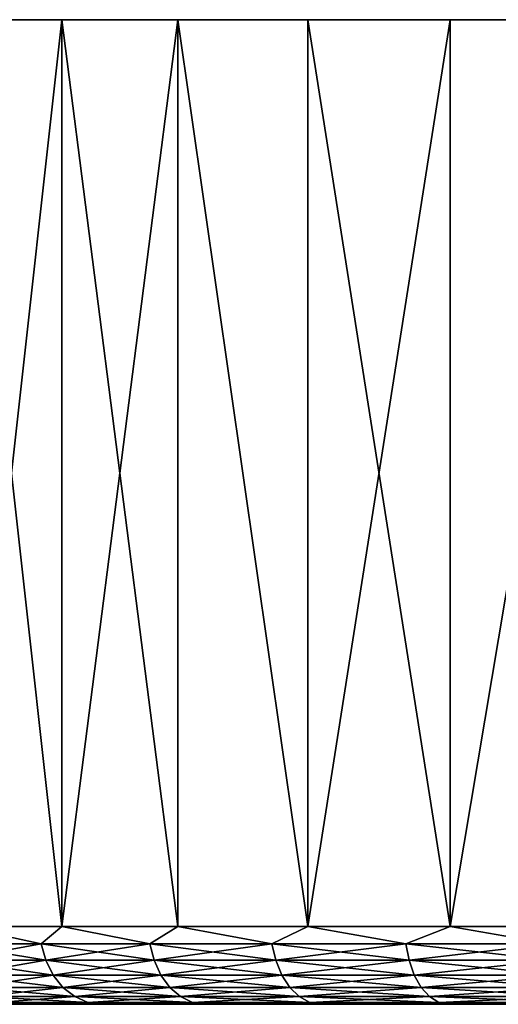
# Model space of a CAD drawing. Header units: metres. Extents: x -105 to 105, y -71 to 59.
# Tile 108 of 117: x 51 to 60, y 40 to 59. Entities that reach past the tile are written whole.
import ezdxf

# ---------------------------------------------------------------- set-up
doc = ezdxf.new("R2010")
doc.units = ezdxf.units.M
doc.layers.add('solid_WAMAS_150_SW0001', color=7, linetype='CONTINUOUS')

msp = doc.modelspace()

# ---------------------------------------------------------------- linework, layer by layer
at = {"layer": 'solid_WAMAS_150_SW0001'}
for points in [[(104.81134, 58.950001, -3.359189), (45.18866, 58.950001, -3.359175), (45, 58.950001)], [(105, 58.950001), (104.81134, 58.950001, -3.359189), (45, 58.950001)], [(45.18866, 58.950001, 3.359189), (105, 58.950001), (45, 58.950001)], [(104.24778, 58.950001, -6.675854), (45.752213, 58.950001, -6.675834), (45.18866, 58.950001, -3.359175)], [(104.81134, 58.950001, -3.359189), (104.24778, 58.950001, -6.675854), (45.18866, 58.950001, -3.359175)], [(45.18866, 58.950001, 3.359189), (104.81134, 58.950001, 3.359175), (105, 58.950001)], [(45.18866, 58.950001, 3.359189), (45.752216, 58.950001, 6.675854), (104.81134, 58.950001, 3.359175)], [(103.316498, 58.950001, -9.908372), (46.683495, 58.950001, -9.908349), (45.752213, 58.950001, -6.675834)], [(104.24778, 58.950001, -6.675854), (103.316498, 58.950001, -9.908372), (45.752213, 58.950001, -6.675834)], [(45.752216, 58.950001, 6.675854), (104.247787, 58.950001, 6.675834), (104.81134, 58.950001, 3.359175)], [(45.752216, 58.950001, 6.675854), (46.683502, 58.950001, 9.908372), (104.247787, 58.950001, 6.675834)], [(102.029167, 58.950001, -13.016296), (47.970814, 58.950001, -13.016264), (46.683495, 58.950001, -9.908349)], [(103.316498, 58.950001, -9.908372), (102.029167, 58.950001, -13.016296), (46.683495, 58.950001, -9.908349)], [(46.683502, 58.950001, 9.908372), (103.316505, 58.950001, 9.908349), (104.247787, 58.950001, 6.675834)], [(46.683502, 58.950001, 9.908372), (47.970829, 58.950001, 13.016296), (103.316505, 58.950001, 9.908349)], [(100.40181, 58.950001, -15.960825), (49.598156, 58.950001, -15.960774), (47.970814, 58.950001, -13.016264)], [(102.029167, 58.950001, -13.016296), (100.40181, 58.950001, -15.960825), (47.970814, 58.950001, -13.016264)], [(47.970829, 58.950001, 13.016296), (102.029182, 58.950001, 13.016264), (103.316505, 58.950001, 9.908349)], [(47.970829, 58.950001, 13.016296), (49.59819, 58.950001, 15.960825), (102.029182, 58.950001, 13.016264)], [(98.454857, 58.950001, -18.704807), (51.545109, 58.950001, -18.704767), (49.598156, 58.950001, -15.960774)], [(49.598282, 41.450001, -15.960972), (49.598156, 58.950001, -15.960774), (51.545109, 58.950001, -18.704767)], [(100.40181, 58.950001, -15.960825), (98.454857, 58.950001, -18.704807), (49.598156, 58.950001, -15.960774)], [(49.59819, 58.950001, 15.960825), (100.40184, 58.950001, 15.960774), (102.029182, 58.950001, 13.016264)], [(49.59819, 58.950001, 15.960825), (51.545143, 58.950001, 18.704807), (100.40184, 58.950001, 15.960774)], [(51.545055, 41.450001, 18.704691), (51.545143, 58.950001, 18.704807), (49.59819, 58.950001, 15.960825)], [(49.598274, 41.450001, 15.96096), (51.545055, 41.450001, 18.704691), (49.59819, 58.950001, 15.960825)], [(49.598282, 41.450001, -15.960972), (51.545109, 58.950001, -18.704767), (51.545063, 41.450001, -18.704702)], [(51.545055, 41.450001, 18.704691), (53.786793, 41.450001, 21.213202), (51.545143, 58.950001, 18.704807)], [(51.545063, 41.450001, -18.704702), (51.545109, 58.950001, -18.704767), (53.787022, 58.950001, -21.213425)], [(51.545063, 41.450001, -18.704702), (53.787022, 58.950001, -21.213425), (53.786804, 41.450001, -21.213211)], [(96.212959, 58.950001, -21.213448), (53.787022, 58.950001, -21.213425), (51.545109, 58.950001, -18.704767)], [(98.454857, 58.950001, -18.704807), (96.212959, 58.950001, -21.213448), (51.545109, 58.950001, -18.704767)], [(51.545143, 58.950001, 18.704807), (98.454887, 58.950001, 18.704767), (100.40184, 58.950001, 15.960774)], [(51.545143, 58.950001, 18.704807), (53.787045, 58.950001, 21.213448), (98.454887, 58.950001, 18.704767)], [(53.786793, 41.450001, 21.213202), (53.787045, 58.950001, 21.213448), (51.545143, 58.950001, 18.704807)], [(53.786793, 41.450001, 21.213202), (56.295303, 41.450001, 23.454943), (53.787045, 58.950001, 21.213448)], [(53.786804, 41.450001, -21.213211), (53.787022, 58.950001, -21.213425), (56.295315, 41.450001, -23.45495)], [(93.704597, 58.950001, -23.455023), (56.295387, 58.950001, -23.455009), (53.787022, 58.950001, -21.213425)], [(56.295315, 41.450001, -23.45495), (53.787022, 58.950001, -21.213425), (56.295387, 58.950001, -23.455009)], [(96.212959, 58.950001, -21.213448), (93.704597, 58.950001, -23.455023), (53.787022, 58.950001, -21.213425)], [(53.787045, 58.950001, 21.213448), (96.212982, 58.950001, 21.213425), (98.454887, 58.950001, 18.704767)], [(53.787045, 58.950001, 21.213448), (56.295403, 58.950001, 23.455023), (96.212982, 58.950001, 21.213425)], [(56.295303, 41.450001, 23.454943), (56.295403, 58.950001, 23.455023), (53.787045, 58.950001, 21.213448)], [(56.295303, 41.450001, 23.454943), (59.039032, 41.450001, 25.401724), (56.295403, 58.950001, 23.455023)], [(56.295315, 41.450001, -23.45495), (56.295387, 58.950001, -23.455009), (59.038868, 58.950001, -25.401617)], [(56.295315, 41.450001, -23.45495), (59.038868, 58.950001, -25.401617), (59.039047, 41.450001, -25.401731)], [(90.961121, 58.950001, -25.401627), (59.038868, 58.950001, -25.401617), (56.295387, 58.950001, -23.455009)], [(93.704597, 58.950001, -23.455023), (90.961121, 58.950001, -25.401627), (56.295387, 58.950001, -23.455009)], [(56.295403, 58.950001, 23.455023), (93.704613, 58.950001, 23.455009), (96.212982, 58.950001, 21.213425)], [(56.295403, 58.950001, 23.455023), (59.038883, 58.950001, 25.401627), (93.704613, 58.950001, 23.455009)], [(59.039032, 41.450001, 25.401724), (59.038883, 58.950001, 25.401627), (56.295403, 58.950001, 23.455023)], [(88.016762, 58.950001, -27.028944), (61.983227, 58.950001, -27.02894), (59.038868, 58.950001, -25.401617)], [(59.039047, 41.450001, -25.401731), (59.038868, 58.950001, -25.401617), (61.983227, 58.950001, -27.02894)], [(90.961121, 58.950001, -25.401627), (88.016762, 58.950001, -27.028944), (59.038868, 58.950001, -25.401617)], [(59.038883, 58.950001, 25.401627), (90.961128, 58.950001, 25.401617), (93.704613, 58.950001, 23.455009)], [(59.038883, 58.950001, 25.401627), (61.983238, 58.950001, 27.028944), (90.961128, 58.950001, 25.401617)], [(59.039032, 41.450001, 25.401724), (61.983238, 58.950001, 27.028944), (59.038883, 58.950001, 25.401627)], [(59.039032, 41.450001, 25.401724), (61.983482, 41.450001, 27.029064), (61.983238, 58.950001, 27.028944)], [(59.039047, 41.450001, -25.401731), (61.983227, 58.950001, -27.02894), (61.983498, 41.450001, -27.02907)], [(51.147148, 41.116219, -18.132467), (49.326511, 41.116219, -15.447227), (49.598282, 41.450001, -15.960972)], [(49.326511, 41.116219, 15.447227), (51.147148, 41.116219, 18.132467), (49.598274, 41.450001, 15.96096)], [(51.147148, 41.116219, 18.132467), (51.545055, 41.450001, 18.704691), (49.598274, 41.450001, 15.96096)], [(51.147148, 41.116219, -18.132467), (49.598282, 41.450001, -15.960972), (51.545063, 41.450001, -18.704702)], [(53.24744, 41.116219, -20.605122), (51.147148, 41.116219, -18.132467), (51.545063, 41.450001, -18.704702)], [(51.147148, 41.116219, 18.132467), (53.24744, 41.116219, 20.605122), (51.545055, 41.450001, 18.704691)], [(53.24744, 41.116219, 20.605122), (53.786793, 41.450001, 21.213202), (51.545055, 41.450001, 18.704691)], [(53.24744, 41.116219, -20.605122), (51.545063, 41.450001, -18.704702), (53.786804, 41.450001, -21.213211)], [(55.60276, 41.116219, -22.836199), (53.24744, 41.116219, -20.605122), (53.786804, 41.450001, -21.213211)], [(53.24744, 41.116219, 20.605122), (55.60276, 41.116219, 22.836199), (53.786793, 41.450001, 21.213202)], [(55.60276, 41.116219, 22.836199), (56.295303, 41.450001, 23.454943), (53.786793, 41.450001, 21.213202)], [(55.60276, 41.116219, -22.836199), (53.786804, 41.450001, -21.213211), (56.295315, 41.450001, -23.45495)], [(58.185493, 41.116219, -24.799541), (55.60276, 41.116219, -22.836199), (56.295315, 41.450001, -23.45495)], [(55.60276, 41.116219, 22.836199), (58.185493, 41.116219, 24.799541), (56.295303, 41.450001, 23.454943)], [(58.185493, 41.116219, 24.799541), (59.039032, 41.450001, 25.401724), (56.295303, 41.450001, 23.454943)], [(58.185493, 41.116219, -24.799541), (56.295315, 41.450001, -23.45495), (59.039047, 41.450001, -25.401731)], [(60.965363, 41.116219, -26.472134), (58.185493, 41.116219, -24.799541), (59.039047, 41.450001, -25.401731)], [(58.185493, 41.116219, 24.799541), (60.965363, 41.116219, 26.472134), (59.039032, 41.450001, 25.401724)], [(60.965363, 41.116219, 26.472134), (61.983482, 41.450001, 27.029064), (59.039032, 41.450001, 25.401724)], [(60.965363, 41.116219, -26.472134), (59.039047, 41.450001, -25.401731), (61.983498, 41.450001, -27.02907)], [(49.421692, 40.79887, -15.389956), (49.326511, 41.116219, -15.447227), (51.147148, 41.116219, -18.132467)], [(51.23558, 40.79887, 18.065241), (51.147148, 41.116219, 18.132467), (49.326511, 41.116219, 15.447227)], [(51.23558, 40.79887, 18.065241), (49.326511, 41.116219, 15.447227), (49.421692, 40.79887, 15.389956)], [(49.421692, 40.79887, -15.389956), (51.147148, 41.116219, -18.132467), (51.23558, 40.79887, -18.065241)], [(51.23558, 40.79887, -18.065241), (51.147148, 41.116219, -18.132467), (53.24744, 41.116219, -20.605122)], [(53.328087, 40.79887, 20.528728), (53.24744, 41.116219, 20.605122), (51.147148, 41.116219, 18.132467)], [(53.328087, 40.79887, 20.528728), (51.147148, 41.116219, 18.132467), (51.23558, 40.79887, 18.065241)], [(51.23558, 40.79887, -18.065241), (53.24744, 41.116219, -20.605122), (53.328087, 40.79887, -20.528728)], [(53.328087, 40.79887, -20.528728), (53.24744, 41.116219, -20.605122), (55.60276, 41.116219, -22.836199)], [(55.674675, 40.79887, 22.751534), (55.60276, 41.116219, 22.836199), (53.24744, 41.116219, 20.605122)], [(55.674675, 40.79887, 22.751534), (53.24744, 41.116219, 20.605122), (53.328087, 40.79887, 20.528728)], [(53.328087, 40.79887, -20.528728), (55.60276, 41.116219, -22.836199), (55.674675, 40.79887, -22.751534)], [(55.674675, 40.79887, -22.751534), (55.60276, 41.116219, -22.836199), (58.185493, 41.116219, -24.799541)], [(58.247833, 40.79887, 24.707598), (58.185493, 41.116219, 24.799541), (55.60276, 41.116219, 22.836199)], [(58.247833, 40.79887, 24.707598), (55.60276, 41.116219, 22.836199), (55.674675, 40.79887, 22.751534)], [(55.674675, 40.79887, -22.751534), (58.185493, 41.116219, -24.799541), (58.247833, 40.79887, -24.707598)], [(58.247833, 40.79887, -24.707598), (58.185493, 41.116219, -24.799541), (60.965363, 41.116219, -26.472134)], [(61.017395, 40.79887, 26.373989), (60.965363, 41.116219, 26.472134), (58.185493, 41.116219, 24.799541)], [(61.017395, 40.79887, 26.373989), (58.185493, 41.116219, 24.799541), (58.247833, 40.79887, 24.707598)], [(58.247833, 40.79887, -24.707598), (60.965363, 41.116219, -26.472134), (61.017395, 40.79887, -26.373989)], [(49.421692, 40.79887, -15.389956), (51.23558, 40.79887, -18.065241), (49.575054, 40.51424, -15.297683)], [(49.421692, 40.79887, 15.389956), (49.575054, 40.51424, 15.297683), (51.378067, 40.51424, 17.956928)], [(51.23558, 40.79887, 18.065241), (49.421692, 40.79887, 15.389956), (51.378067, 40.51424, 17.956928)], [(51.23558, 40.79887, -18.065241), (51.378067, 40.51424, -17.956928), (49.575054, 40.51424, -15.297683)], [(51.23558, 40.79887, -18.065241), (53.328087, 40.79887, -20.528728), (51.378067, 40.51424, -17.956928)], [(51.23558, 40.79887, 18.065241), (51.378067, 40.51424, 17.956928), (53.458023, 40.51424, 20.405643)], [(53.328087, 40.79887, 20.528728), (51.23558, 40.79887, 18.065241), (53.458023, 40.51424, 20.405643)], [(53.328087, 40.79887, -20.528728), (53.458023, 40.51424, -20.405643), (51.378067, 40.51424, -17.956928)], [(53.328087, 40.79887, -20.528728), (55.674675, 40.79887, -22.751534), (53.458023, 40.51424, -20.405643)], [(53.328087, 40.79887, 20.528728), (53.458023, 40.51424, 20.405643), (55.790543, 40.51424, 22.615122)], [(55.674675, 40.79887, 22.751534), (53.328087, 40.79887, 20.528728), (55.790543, 40.51424, 22.615122)], [(55.674675, 40.79887, -22.751534), (55.790543, 40.51424, -22.615122), (53.458023, 40.51424, -20.405643)], [(55.674675, 40.79887, -22.751534), (58.247833, 40.79887, -24.707598), (55.790543, 40.51424, -22.615122)], [(55.674675, 40.79887, 22.751534), (55.790543, 40.51424, 22.615122), (58.348274, 40.51424, 24.55946)], [(58.247833, 40.79887, 24.707598), (55.674675, 40.79887, 22.751534), (58.348274, 40.51424, 24.55946)], [(58.247833, 40.79887, -24.707598), (58.348274, 40.51424, -24.55946), (55.790543, 40.51424, -22.615122)], [(58.247833, 40.79887, -24.707598), (61.017395, 40.79887, -26.373989), (58.348274, 40.51424, -24.55946)], [(58.247833, 40.79887, 24.707598), (58.348274, 40.51424, 24.55946), (61.101231, 40.51424, 26.215858)], [(61.017395, 40.79887, 26.373989), (58.247833, 40.79887, 24.707598), (61.101231, 40.51424, 26.215858)], [(61.017395, 40.79887, -26.373989), (61.101231, 40.51424, -26.215858), (58.348274, 40.51424, -24.55946)], [(49.575054, 40.51424, -15.297683), (51.378067, 40.51424, -17.956928), (49.778885, 40.276623, -15.175041)], [(49.575054, 40.51424, 15.297683), (49.778885, 40.276623, 15.175041), (51.567444, 40.276623, 17.812967)], [(51.378067, 40.51424, 17.956928), (49.575054, 40.51424, 15.297683), (51.567444, 40.276623, 17.812967)], [(51.378067, 40.51424, -17.956928), (51.567444, 40.276623, -17.812967), (49.778885, 40.276623, -15.175041)], [(51.378067, 40.51424, -17.956928), (53.458023, 40.51424, -20.405643), (51.567444, 40.276623, -17.812967)], [(51.378067, 40.51424, 17.956928), (51.567444, 40.276623, 17.812967), (53.630726, 40.276623, 20.242052)], [(53.458023, 40.51424, 20.405643), (51.378067, 40.51424, 17.956928), (53.630726, 40.276623, 20.242052)], [(53.458023, 40.51424, -20.405643), (53.630726, 40.276623, -20.242052), (51.567444, 40.276623, -17.812967)], [(53.458023, 40.51424, -20.405643), (55.790543, 40.51424, -22.615122), (53.630726, 40.276623, -20.242052)], [(53.458023, 40.51424, 20.405643), (53.630726, 40.276623, 20.242052), (55.944546, 40.276623, 22.433817)], [(55.790543, 40.51424, 22.615122), (53.458023, 40.51424, 20.405643), (55.944546, 40.276623, 22.433817)], [(55.790543, 40.51424, -22.615122), (55.944546, 40.276623, -22.433817), (53.630726, 40.276623, -20.242052)], [(55.790543, 40.51424, -22.615122), (58.348274, 40.51424, -24.55946), (55.944546, 40.276623, -22.433817)], [(55.790543, 40.51424, 22.615122), (55.944546, 40.276623, 22.433817), (58.48177, 40.276623, 24.362566)], [(58.348274, 40.51424, 24.55946), (55.790543, 40.51424, 22.615122), (58.48177, 40.276623, 24.362566)], [(58.348274, 40.51424, -24.55946), (58.48177, 40.276623, -24.362566), (55.944546, 40.276623, -22.433817)], [(58.348274, 40.51424, -24.55946), (61.101231, 40.51424, -26.215858), (58.48177, 40.276623, -24.362566)], [(58.348274, 40.51424, 24.55946), (58.48177, 40.276623, 24.362566), (61.212658, 40.276623, 26.005686)], [(61.101231, 40.51424, 26.215858), (58.348274, 40.51424, 24.55946), (61.212658, 40.276623, 26.005686)], [(61.101231, 40.51424, -26.215858), (61.212658, 40.276623, -26.005686), (58.48177, 40.276623, -24.362566)], [(49.778885, 40.276623, -15.175041), (51.567444, 40.276623, -17.812967), (50.022945, 40.097961, -15.028195)], [(49.778885, 40.276623, 15.175041), (50.022945, 40.097961, 15.028195), (51.794197, 40.097961, 17.640594)], [(51.567444, 40.276623, 17.812967), (49.778885, 40.276623, 15.175041), (51.794197, 40.097961, 17.640594)], [(51.567444, 40.276623, -17.812967), (51.794197, 40.097961, -17.640594), (50.022945, 40.097961, -15.028195)], [(50.022945, 40.097961, -15.028195), (51.794197, 40.097961, -17.640594), (50.294975, 39.987236, -14.864521)], [(50.022945, 40.097961, 15.028195), (50.294975, 39.987236, 14.864521), (52.046932, 39.987236, 17.448467)], [(51.794197, 40.097961, 17.640594), (50.022945, 40.097961, 15.028195), (52.046932, 39.987236, 17.448467)], [(51.794197, 40.097961, -17.640594), (52.046932, 39.987236, -17.448467), (50.294975, 39.987236, -14.864521)], [(51.567444, 40.276623, -17.812967), (53.630726, 40.276623, -20.242052), (51.794197, 40.097961, -17.640594)], [(51.567444, 40.276623, 17.812967), (51.794197, 40.097961, 17.640594), (53.837513, 40.097961, 20.046173)], [(53.630726, 40.276623, 20.242052), (51.567444, 40.276623, 17.812967), (53.837513, 40.097961, 20.046173)], [(53.630726, 40.276623, -20.242052), (53.837513, 40.097961, -20.046173), (51.794197, 40.097961, -17.640594)], [(51.794197, 40.097961, -17.640594), (53.837513, 40.097961, -20.046173), (52.046932, 39.987236, -17.448467)], [(51.794197, 40.097961, 17.640594), (52.046932, 39.987236, 17.448467), (54.067997, 39.987236, 19.827847)], [(53.837513, 40.097961, 20.046173), (51.794197, 40.097961, 17.640594), (54.067997, 39.987236, 19.827847)], [(53.837513, 40.097961, -20.046173), (54.067997, 39.987236, -19.827847), (52.046932, 39.987236, -17.448467)], [(53.630726, 40.276623, -20.242052), (55.944546, 40.276623, -22.433817), (53.837513, 40.097961, -20.046173)], [(53.630726, 40.276623, 20.242052), (53.837513, 40.097961, 20.046173), (56.128941, 40.097961, 22.216728)], [(55.944546, 40.276623, 22.433817), (53.630726, 40.276623, 20.242052), (56.128941, 40.097961, 22.216728)], [(55.944546, 40.276623, -22.433817), (56.128941, 40.097961, -22.216728), (53.837513, 40.097961, -20.046173)], [(53.837513, 40.097961, -20.046173), (56.128941, 40.097961, -22.216728), (54.067997, 39.987236, -19.827847)], [(53.837513, 40.097961, 20.046173), (54.067997, 39.987236, 19.827847), (56.334469, 39.987236, 21.974764)], [(56.128941, 40.097961, 22.216728), (53.837513, 40.097961, 20.046173), (56.334469, 39.987236, 21.974764)], [(56.128941, 40.097961, -22.216728), (56.334469, 39.987236, -21.974764), (54.067997, 39.987236, -19.827847)], [(55.944546, 40.276623, -22.433817), (58.48177, 40.276623, -24.362566), (56.128941, 40.097961, -22.216728)], [(55.944546, 40.276623, 22.433817), (56.128941, 40.097961, 22.216728), (58.641613, 40.097961, 24.126814)], [(58.48177, 40.276623, 24.362566), (55.944546, 40.276623, 22.433817), (58.641613, 40.097961, 24.126814)], [(58.48177, 40.276623, -24.362566), (58.641613, 40.097961, -24.126814), (56.128941, 40.097961, -22.216728)], [(56.128941, 40.097961, -22.216728), (58.641613, 40.097961, -24.126814), (56.334469, 39.987236, -21.974764)], [(56.128941, 40.097961, 22.216728), (56.334469, 39.987236, 21.974764), (58.819775, 39.987236, 23.864046)], [(58.641613, 40.097961, 24.126814), (56.128941, 40.097961, 22.216728), (58.819775, 39.987236, 23.864046)], [(58.641613, 40.097961, -24.126814), (58.819775, 39.987236, -23.864046), (56.334469, 39.987236, -21.974764)], [(58.48177, 40.276623, -24.362566), (61.212658, 40.276623, -26.005686), (58.641613, 40.097961, -24.126814)], [(58.48177, 40.276623, 24.362566), (58.641613, 40.097961, 24.126814), (61.346077, 40.097961, 25.754034)], [(61.212658, 40.276623, 26.005686), (58.48177, 40.276623, 24.362566), (61.346077, 40.097961, 25.754034)], [(61.212658, 40.276623, -26.005686), (61.346077, 40.097961, -25.754034), (58.641613, 40.097961, -24.126814)], [(58.641613, 40.097961, -24.126814), (61.346077, 40.097961, -25.754034), (58.819775, 39.987236, -23.864046)], [(58.641613, 40.097961, 24.126814), (58.819775, 39.987236, 23.864046), (61.494781, 39.987236, 25.473543)], [(61.346077, 40.097961, 25.754034), (58.641613, 40.097961, 24.126814), (61.494781, 39.987236, 25.473543)], [(61.346077, 40.097961, -25.754034), (61.494781, 39.987236, -25.473543), (58.819775, 39.987236, -23.864046)], [(62.132324, 39.950001, 1.850103), (46.546261, 39.950001, 1.623175), (46.500053, 39.950001)], [(62, 39.950001), (46.500053, 39.950001), (46.522594, 39.950001, -1.134178)], [(62, 39.950001), (62.132324, 39.950001, 1.850103), (46.500053, 39.950001)], [(62.132324, 39.950001, -1.850103), (46.522594, 39.950001, -1.134178), (46.629681, 39.950001, -2.716182)], [(62.132324, 39.950001, -1.850103), (62, 39.950001), (46.522594, 39.950001, -1.134178)], [(62.132324, 39.950001, 1.850103), (46.685162, 39.950001, 3.243448), (46.546261, 39.950001, 1.623175)], [(62.526588, 39.950001, -3.662511), (46.629681, 39.950001, -2.716182), (46.943424, 39.950001, -5.008792)], [(62.526588, 39.950001, -3.662511), (62.132324, 39.950001, -1.850103), (46.629681, 39.950001, -2.716182)], [(62.526588, 39.950001, 3.662511), (46.916275, 39.950001, 4.853278), (46.685162, 39.950001, 3.243448)], [(62.132324, 39.950001, 1.850103), (62.526588, 39.950001, 3.662511), (46.685162, 39.950001, 3.243448)], [(63.174789, 39.950001, 5.400408), (47.238831, 39.950001, 6.447277), (46.916275, 39.950001, 4.853278)], [(62.526588, 39.950001, 3.662511), (63.174789, 39.950001, 5.400408), (46.916275, 39.950001, 4.853278)], [(63.174789, 39.950001, -5.400408), (46.943424, 39.950001, -5.008792), (47.674671, 39.950001, -8.097919)], [(63.174789, 39.950001, -5.400408), (62.526588, 39.950001, -3.662511), (46.943424, 39.950001, -5.008792)], [(64.063698, 39.950001, 7.028319), (47.651779, 39.950001, 8.020268), (47.238831, 39.950001, 6.447277)], [(63.174789, 39.950001, 5.400408), (64.063698, 39.950001, 7.028319), (47.238831, 39.950001, 6.447277)], [(65.175255, 39.950001, 8.513191), (48.153797, 39.950001, 9.567203), (47.651779, 39.950001, 8.020268)], [(64.063698, 39.950001, 7.028319), (65.175255, 39.950001, 8.513191), (47.651779, 39.950001, 8.020268)], [(65.175255, 39.950001, -8.513191), (47.674671, 39.950001, -8.097919), (48.181095, 39.950001, -9.643456)], [(64.063698, 39.950001, -7.028319), (63.174789, 39.950001, -5.400408), (47.674671, 39.950001, -8.097919)], [(65.175255, 39.950001, -8.513191), (64.063698, 39.950001, -7.028319), (47.674671, 39.950001, -8.097919)], [(67.971664, 39.950001, 10.93629), (48.743217, 39.950001, 11.082927), (48.153797, 39.950001, 9.567203)], [(66.486816, 39.950001, 9.824749), (67.971664, 39.950001, 10.93629), (48.153797, 39.950001, 9.567203)], [(65.175255, 39.950001, 8.513191), (66.486816, 39.950001, 9.824749), (48.153797, 39.950001, 9.567203)], [(66.486816, 39.950001, -9.824749), (48.181095, 39.950001, -9.643456), (48.774815, 39.950001, -11.157493)], [(66.486816, 39.950001, -9.824749), (65.175255, 39.950001, -8.513191), (48.181095, 39.950001, -9.643456)], [(71.337463, 39.950001, 12.473404), (49.418137, 39.950001, 12.562572), (48.743217, 39.950001, 11.082927)], [(69.599617, 39.950001, 11.825222), (71.337463, 39.950001, 12.473404), (48.743217, 39.950001, 11.082927)], [(67.971664, 39.950001, 10.93629), (69.599617, 39.950001, 11.825222), (48.743217, 39.950001, 11.082927)], [(69.599617, 39.950001, -11.825222), (48.774815, 39.950001, -11.157493), (49.453945, 39.950001, -12.635231)], [(67.971664, 39.950001, -10.93629), (66.486816, 39.950001, -9.824749), (48.774815, 39.950001, -11.157493)], [(69.599617, 39.950001, -11.825222), (67.971664, 39.950001, -10.93629), (48.774815, 39.950001, -11.157493)], [(75, 39.950001, 13), (50.17638, 39.950001, 14.00135), (49.418137, 39.950001, 12.562572)], [(73.149918, 39.950001, 12.867679), (75, 39.950001, 13), (49.418137, 39.950001, 12.562572)], [(71.337463, 39.950001, 12.473404), (73.149918, 39.950001, 12.867679), (49.418137, 39.950001, 12.562572)], [(73.149918, 39.950001, -12.867679), (49.453945, 39.950001, -12.635231), (50.216267, 39.950001, -14.071835)], [(71.337463, 39.950001, -12.473404), (69.599617, 39.950001, -11.825222), (49.453945, 39.950001, -12.635231)], [(73.149918, 39.950001, -12.867679), (71.337463, 39.950001, -12.473404), (49.453945, 39.950001, -12.635231)], [(50.294975, 39.987236, 14.864521), (50.17638, 39.950001, 14.00135), (51.015423, 39.950001, 15.394481)], [(99.78373, 39.950001, 14.071835), (51.015423, 39.950001, 15.394481), (50.17638, 39.950001, 14.00135)], [(75, 39.950001, 13), (99.78373, 39.950001, 14.071835), (50.17638, 39.950001, 14.00135)], [(50.294975, 39.987236, -14.864521), (51.059265, 39.950001, -15.462574), (50.216267, 39.950001, -14.071835)], [(50.216267, 39.950001, -14.071835), (98.984573, 39.950001, -15.394481), (99.823624, 39.950001, -14.00135)], [(75, 39.950001, -13), (50.216267, 39.950001, -14.071835), (99.823624, 39.950001, -14.00135)], [(50.216267, 39.950001, -14.071835), (51.059265, 39.950001, -15.462574), (98.984573, 39.950001, -15.394481)], [(75, 39.950001, -13), (73.149918, 39.950001, -12.867679), (50.216267, 39.950001, -14.071835)], [(50.294975, 39.987236, 14.864521), (51.015423, 39.950001, 15.394481), (51.932587, 39.950001, 16.737516)], [(52.046932, 39.987236, 17.448467), (50.294975, 39.987236, 14.864521), (51.932587, 39.950001, 16.737516)], [(50.294975, 39.987236, -14.864521), (52.046932, 39.987236, -17.448467), (51.059265, 39.950001, -15.462574)], [(98.940735, 39.950001, 15.462574), (51.932587, 39.950001, 16.737516), (51.015423, 39.950001, 15.394481)], [(99.78373, 39.950001, 14.071835), (98.940735, 39.950001, 15.462574), (51.015423, 39.950001, 15.394481)], [(52.046932, 39.987236, -17.448467), (51.980255, 39.950001, -16.803015), (51.059265, 39.950001, -15.462574)], [(51.059265, 39.950001, -15.462574), (98.067413, 39.950001, -16.737516), (98.984573, 39.950001, -15.394481)], [(51.059265, 39.950001, -15.462574), (51.980255, 39.950001, -16.803015), (98.067413, 39.950001, -16.737516)], [(52.046932, 39.987236, 17.448467), (51.932587, 39.950001, 16.737516), (52.924873, 39.950001, 18.026056)], [(98.019745, 39.950001, 16.803015), (52.924873, 39.950001, 18.026056), (51.932587, 39.950001, 16.737516)], [(98.940735, 39.950001, 15.462574), (98.019745, 39.950001, 16.803015), (51.932587, 39.950001, 16.737516)], [(52.046932, 39.987236, -17.448467), (52.976185, 39.950001, -18.088711), (51.980255, 39.950001, -16.803015)], [(51.980255, 39.950001, -16.803015), (97.075127, 39.950001, -18.026056), (98.067413, 39.950001, -16.737516)], [(51.980255, 39.950001, -16.803015), (52.976185, 39.950001, -18.088711), (97.075127, 39.950001, -18.026056)], [(52.046932, 39.987236, 17.448467), (52.924873, 39.950001, 18.026056), (53.989006, 39.950001, 19.255859)], [(54.067997, 39.987236, 19.827847), (52.046932, 39.987236, 17.448467), (53.989006, 39.950001, 19.255859)], [(52.046932, 39.987236, -17.448467), (54.067997, 39.987236, -19.827847), (52.976185, 39.950001, -18.088711)], [(97.023819, 39.950001, 18.088711), (53.989006, 39.950001, 19.255859), (52.924873, 39.950001, 18.026056)], [(98.019745, 39.950001, 16.803015), (97.023819, 39.950001, 18.088711), (52.924873, 39.950001, 18.026056)], [(54.067997, 39.987236, -19.827847), (54.043812, 39.950001, -19.315491), (52.976185, 39.950001, -18.088711)], [(52.976185, 39.950001, -18.088711), (96.010994, 39.950001, -19.255859), (97.075127, 39.950001, -18.026056)], [(52.976185, 39.950001, -18.088711), (54.043812, 39.950001, -19.315491), (96.010994, 39.950001, -19.255859)], [(54.067997, 39.987236, 19.827847), (53.989006, 39.950001, 19.255859), (55.121601, 39.950001, 20.423008)], [(95.956184, 39.950001, 19.315491), (55.121601, 39.950001, 20.423008), (53.989006, 39.950001, 19.255859)], [(97.023819, 39.950001, 18.088711), (95.956184, 39.950001, 19.315491), (53.989006, 39.950001, 19.255859)], [(54.067997, 39.987236, -19.827847), (55.179726, 39.950001, -20.47942), (54.043812, 39.950001, -19.315491)], [(54.043812, 39.950001, -19.315491), (94.878403, 39.950001, -20.423008), (96.010994, 39.950001, -19.255859)], [(54.043812, 39.950001, -19.315491), (55.179726, 39.950001, -20.47942), (94.878403, 39.950001, -20.423008)], [(54.067997, 39.987236, 19.827847), (55.121601, 39.950001, 20.423008), (56.318901, 39.950001, 21.523626)], [(56.334469, 39.987236, 21.974764), (54.067997, 39.987236, 19.827847), (56.318901, 39.950001, 21.523626)], [(54.067997, 39.987236, -19.827847), (56.334469, 39.987236, -21.974764), (55.179726, 39.950001, -20.47942)], [(94.820274, 39.950001, 20.47942), (56.318901, 39.950001, 21.523626), (55.121601, 39.950001, 20.423008)], [(95.956184, 39.950001, 19.315491), (94.820274, 39.950001, 20.47942), (55.121601, 39.950001, 20.423008)], [(56.334469, 39.987236, -21.974764), (56.380135, 39.950001, -21.576622), (55.179726, 39.950001, -20.47942)], [(55.179726, 39.950001, -20.47942), (93.681099, 39.950001, -21.523626), (94.878403, 39.950001, -20.423008)], [(55.179726, 39.950001, -20.47942), (56.380135, 39.950001, -21.576622), (93.681099, 39.950001, -21.523626)], [(56.334469, 39.987236, 21.974764), (56.318901, 39.950001, 21.523626), (57.577015, 39.950001, 22.554148)], [(93.619865, 39.950001, 21.576622), (57.577015, 39.950001, 22.554148), (56.318901, 39.950001, 21.523626)], [(94.820274, 39.950001, 20.47942), (93.619865, 39.950001, 21.576622), (56.318901, 39.950001, 21.523626)], [(56.334469, 39.987236, 21.974764), (57.577015, 39.950001, 22.554148), (58.891911, 39.950001, 23.511263)], [(58.819775, 39.987236, 23.864046), (56.334469, 39.987236, 21.974764), (58.891911, 39.950001, 23.511263)], [(56.334469, 39.987236, -21.974764), (57.641182, 39.950001, -22.603571), (56.380135, 39.950001, -21.576622)], [(56.334469, 39.987236, -21.974764), (58.819775, 39.987236, -23.864046), (57.641182, 39.950001, -22.603571)], [(56.380135, 39.950001, -21.576622), (92.422989, 39.950001, -22.554148), (93.681099, 39.950001, -21.523626)], [(56.380135, 39.950001, -21.576622), (57.641182, 39.950001, -22.603571), (92.422989, 39.950001, -22.554148)], [(92.358818, 39.950001, 22.603571), (58.891911, 39.950001, 23.511263), (57.577015, 39.950001, 22.554148)], [(93.619865, 39.950001, 21.576622), (92.358818, 39.950001, 22.603571), (57.577015, 39.950001, 22.554148)], [(58.819775, 39.987236, -23.864046), (58.958794, 39.950001, -23.556944), (57.641182, 39.950001, -22.603571)], [(57.641182, 39.950001, -22.603571), (91.108086, 39.950001, -23.511263), (92.422989, 39.950001, -22.554148)], [(57.641182, 39.950001, -22.603571), (58.958794, 39.950001, -23.556944), (91.108086, 39.950001, -23.511263)], [(58.819775, 39.987236, 23.864046), (58.891911, 39.950001, 23.511263), (60.259216, 39.950001, 24.391787)], [(61.494781, 39.987236, 25.473543), (58.819775, 39.987236, 23.864046), (60.259216, 39.950001, 24.391787)], [(58.819775, 39.987236, -23.864046), (60.328587, 39.950001, -24.433575), (58.958794, 39.950001, -23.556944)], [(58.819775, 39.987236, -23.864046), (61.494781, 39.987236, -25.473543), (60.328587, 39.950001, -24.433575)], [(91.041206, 39.950001, 23.556944), (60.259216, 39.950001, 24.391787), (58.891911, 39.950001, 23.511263)], [(92.358818, 39.950001, 22.603571), (91.041206, 39.950001, 23.556944), (58.891911, 39.950001, 23.511263)], [(58.958794, 39.950001, -23.556944), (89.740784, 39.950001, -24.391787), (91.108086, 39.950001, -23.511263)], [(58.958794, 39.950001, -23.556944), (60.328587, 39.950001, -24.433575), (89.740784, 39.950001, -24.391787)]]:
    msp.add_3dface(points, dxfattribs=at)

doc.saveas('drawing.dxf')
